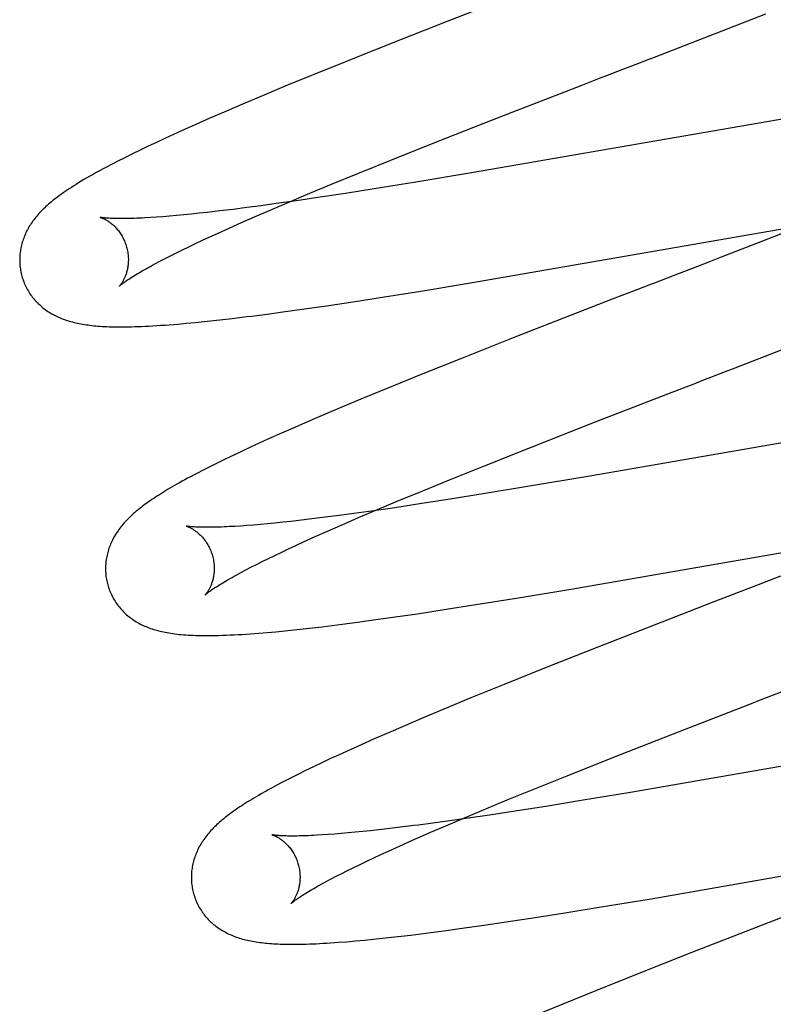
# Model space of a CAD drawing. Header units: inches. Extents: x 0 to 291, y 0 to 188.
# Tile 70 of 94: x 61.342 to 61.481, y 97.647 to 97.828. Entities that reach past the tile are written whole.
import ezdxf

# ---------------------------------------------------------------- set-up
doc = ezdxf.new("R2010")
doc.units = ezdxf.units.IN
doc.header["$LTSCALE"] = 16.01262
doc.header["$MEASUREMENT"] = 0
doc.linetypes.add('HIDDEN', pattern=[0.2, 0.1, -0.1])
doc.layers.add('DEFAULT_2', color=8, linetype='HIDDEN')

msp = doc.modelspace()

# ---------------------------------------------------------------- linework, layer by layer
at = {"layer": 'DEFAULT_2', "color": 8, "linetype": 'HIDDEN'}
for p, q in [((61.43643, 97.83403), (61.42069, 97.82791)), ((61.46092, 97.82216), (61.47923, 97.82928)), ((61.42069, 97.82791), (61.40968, 97.82357)), ((61.40968, 97.82357), (61.40219, 97.82058)), ((61.40219, 97.82058), (61.39596, 97.81806)), ((61.39596, 97.81806), (61.39093, 97.816)), ((61.39093, 97.816), (61.38703, 97.81437)), ((61.43067, 97.81044), (61.44524, 97.8161)), ((61.38325, 97.81278), (61.37959, 97.81121)), ((61.38703, 97.81437), (61.38325, 97.81278)), ((61.37959, 97.81121), (61.37693, 97.81006)), ((61.48893, 97.81107), (61.42506, 97.80001)), ((61.37693, 97.81006), (61.37435, 97.80892)), ((61.41865, 97.80571), (61.43067, 97.81044)), ((61.37185, 97.80781), (61.37022, 97.80707)), ((61.37435, 97.80892), (61.37185, 97.80781)), ((61.36709, 97.80562), (61.36558, 97.80491)), ((61.36864, 97.80634), (61.36709, 97.80562)), ((61.37022, 97.80707), (61.36864, 97.80634)), ((61.41023, 97.80236), (61.41865, 97.80571)), ((61.36411, 97.8042), (61.36267, 97.8035)), ((61.36558, 97.80491), (61.36411, 97.8042)), ((61.36126, 97.8028), (61.3599, 97.80211)), ((61.36267, 97.8035), (61.36126, 97.8028)), ((61.40415, 97.7999), (61.41023, 97.80236)), ((61.42506, 97.80001), (61.41484, 97.7983)), ((61.39929, 97.79791), (61.40415, 97.7999)), ((61.41484, 97.7983), (61.40718, 97.79706)), ((61.39461, 97.79597), (61.39929, 97.79791)), ((61.40718, 97.79706), (61.4019, 97.79624)), ((61.39289, 97.79489), (61.38912, 97.79435)), ((61.39103, 97.79446), (61.39461, 97.79597)), ((61.39682, 97.79546), (61.39289, 97.79489)), ((61.4019, 97.79624), (61.39682, 97.79546)), ((61.37878, 97.79301), (61.37645, 97.79274)), ((61.38121, 97.7933), (61.37878, 97.79301)), ((61.38375, 97.79363), (61.38121, 97.7933)), ((61.38639, 97.79398), (61.38375, 97.79363)), ((61.38513, 97.79192), (61.3876, 97.79299)), ((61.38912, 97.79435), (61.38639, 97.79398)), ((61.3876, 97.79299), (61.39103, 97.79446)), ((61.36712, 97.79186), (61.36601, 97.79179)), ((61.36829, 97.79195), (61.36712, 97.79186)), ((61.36951, 97.79205), (61.36829, 97.79195)), ((61.37079, 97.79216), (61.36951, 97.79205)), ((61.37213, 97.79229), (61.37079, 97.79216)), ((61.37351, 97.79243), (61.37213, 97.79229)), ((61.37496, 97.79258), (61.37351, 97.79243)), ((61.37645, 97.79274), (61.37496, 97.79258)), ((61.38276, 97.79088), (61.38513, 97.79192)), ((61.49095, 97.79227), (61.47751, 97.78702)), ((61.37832, 97.78888), (61.38049, 97.78987)), ((61.38049, 97.78987), (61.38276, 97.79088)), ((61.42486, 97.77979), (61.48648, 97.79046)), ((61.37431, 97.78702), (61.3756, 97.78763)), ((61.3756, 97.78763), (61.37693, 97.78825)), ((61.37693, 97.78825), (61.37832, 97.78888)), ((61.37077, 97.7853), (61.3719, 97.78586)), ((61.3719, 97.78586), (61.37308, 97.78643)), ((61.37308, 97.78643), (61.37431, 97.78702)), ((61.47751, 97.78702), (61.47102, 97.78451)), ((61.36683, 97.78327), (61.36772, 97.78375)), ((61.36772, 97.78375), (61.36868, 97.78424)), ((61.36868, 97.78424), (61.3697, 97.78476)), ((61.3697, 97.78476), (61.37077, 97.7853)), ((61.47102, 97.78451), (61.46883, 97.78366)), ((61.40904, 97.77721), (61.41571, 97.77828)), ((61.41571, 97.77828), (61.42486, 97.77979)), ((61.45546, 97.77849), (61.45096, 97.77675)), ((61.40364, 97.77637), (61.40904, 97.77721)), ((61.45096, 97.77675), (61.43304, 97.76976)), ((61.39037, 97.77443), (61.39432, 97.77498)), ((61.39432, 97.77498), (61.39839, 97.77558)), ((61.39839, 97.77558), (61.40364, 97.77637)), ((61.37589, 97.77266), (61.37757, 97.77284)), ((61.37757, 97.77284), (61.3793, 97.77303)), ((61.3793, 97.77303), (61.38106, 97.77323)), ((61.38106, 97.77323), (61.38376, 97.77356)), ((61.38749, 97.77404), (61.39037, 97.77443)), ((61.37104, 97.7722), (61.37264, 97.77234)), ((61.37264, 97.77234), (61.37425, 97.7725)), ((61.37425, 97.7725), (61.37589, 97.77266)), ((61.43304, 97.76976), (61.42321, 97.76588)), ((61.47799, 97.76586), (61.48239, 97.76757)), ((61.42321, 97.76588), (61.4158, 97.76291)), ((61.4158, 97.76291), (61.40965, 97.76041)), ((61.40965, 97.76041), (61.4047, 97.75837)), ((61.4047, 97.75837), (61.40087, 97.75676)), ((61.44771, 97.75414), (61.46119, 97.75937)), ((61.40087, 97.75676), (61.39715, 97.75518)), ((61.39715, 97.75518), (61.39445, 97.75402)), ((61.39268, 97.75325), (61.39011, 97.75212)), ((61.39445, 97.75402), (61.39268, 97.75325)), ((61.43563, 97.74939), (61.44771, 97.75414)), ((61.50674, 97.75461), (61.44683, 97.74423)), ((61.39011, 97.75212), (61.38761, 97.751)), ((61.38442, 97.74955), (61.38287, 97.74883)), ((61.386, 97.75027), (61.38442, 97.74955)), ((61.38761, 97.751), (61.386, 97.75027)), ((61.42716, 97.74602), (61.43563, 97.74939)), ((61.38135, 97.74811), (61.37985, 97.74739)), ((61.38287, 97.74883), (61.38135, 97.74811)), ((61.37702, 97.74599), (61.37572, 97.74534)), ((61.3784, 97.74668), (61.37702, 97.74599)), ((61.37985, 97.74739), (61.3784, 97.74668)), ((61.42104, 97.74356), (61.42716, 97.74602)), ((61.37572, 97.74534), (61.37451, 97.74471)), ((61.44683, 97.74423), (61.43535, 97.74229)), ((61.41612, 97.74155), (61.42104, 97.74356)), ((61.43535, 97.74229), (61.42756, 97.74101)), ((61.4114, 97.73959), (61.41612, 97.74155)), ((61.42756, 97.74101), (61.42111, 97.73998)), ((61.41093, 97.73842), (61.40709, 97.73787)), ((61.40777, 97.73807), (61.4114, 97.73959)), ((61.41592, 97.73917), (61.41093, 97.73842)), ((61.42111, 97.73998), (61.41592, 97.73917)), ((61.39816, 97.73666), (61.39568, 97.73635)), ((61.40073, 97.73699), (61.39816, 97.73666)), ((61.40339, 97.73735), (61.40073, 97.73699)), ((61.40709, 97.73787), (61.40339, 97.73735)), ((61.4043, 97.73659), (61.40777, 97.73807)), ((61.38262, 97.73505), (61.38153, 97.73498)), ((61.38376, 97.73514), (61.38262, 97.73505)), ((61.38497, 97.73523), (61.38376, 97.73514)), ((61.38623, 97.73534), (61.38497, 97.73523)), ((61.38754, 97.73546), (61.38623, 97.73534)), ((61.38891, 97.73559), (61.38754, 97.73546)), ((61.39033, 97.73574), (61.38891, 97.73559)), ((61.3918, 97.7359), (61.39033, 97.73574)), ((61.39332, 97.73607), (61.3918, 97.7359)), ((61.39568, 97.73635), (61.39332, 97.73607)), ((61.40179, 97.73551), (61.4043, 97.73659)), ((61.39415, 97.73211), (61.39633, 97.7331)), ((61.39633, 97.7331), (61.3986, 97.73411)), ((61.44408, 97.72357), (61.50663, 97.73441)), ((61.39142, 97.73085), (61.39276, 97.73147)), ((61.39276, 97.73147), (61.39415, 97.73211)), ((61.38771, 97.72908), (61.3889, 97.72965)), ((61.3889, 97.72965), (61.39014, 97.73024)), ((61.39014, 97.73024), (61.39142, 97.73085)), ((61.38449, 97.72746), (61.38551, 97.72798)), ((61.38551, 97.72798), (61.38658, 97.72852)), ((61.38658, 97.72852), (61.38771, 97.72908)), ((61.38263, 97.72649), (61.38353, 97.72696)), ((61.38353, 97.72696), (61.38449, 97.72746)), ((61.43369, 97.72184), (61.44408, 97.72357)), ((61.42039, 97.71972), (61.42584, 97.72058)), ((61.42584, 97.72058), (61.43369, 97.72184)), ((61.46962, 97.72107), (61.46511, 97.71932)), ((61.411, 97.71832), (61.41511, 97.71892)), ((61.41511, 97.71892), (61.42039, 97.71972)), ((61.46511, 97.71932), (61.44831, 97.71277)), ((61.39761, 97.71653), (61.40034, 97.71687)), ((61.4041, 97.71736), (61.40701, 97.71776)), ((61.40701, 97.71776), (61.411, 97.71832)), ((61.38591, 97.71534), (61.38747, 97.71547)), ((61.38747, 97.71547), (61.38908, 97.71561)), ((61.38908, 97.71561), (61.39071, 97.71577)), ((61.39071, 97.71577), (61.39238, 97.71594)), ((61.39238, 97.71594), (61.39409, 97.71613)), ((61.39409, 97.71613), (61.39583, 97.71632)), ((61.39583, 97.71632), (61.39761, 97.71653)), ((61.44831, 97.71277), (61.43848, 97.70888)), ((61.43848, 97.70888), (61.43108, 97.70591)), ((61.43108, 97.70591), (61.42494, 97.70341)), ((61.42494, 97.70341), (61.42, 97.70137)), ((61.46314, 97.6972), (61.47658, 97.70242)), ((61.47658, 97.70242), (61.47883, 97.70329)), ((61.42, 97.70137), (61.41617, 97.69977)), ((61.41617, 97.69977), (61.41247, 97.69819)), ((61.40978, 97.69703), (61.40716, 97.69588)), ((61.41247, 97.69819), (61.40978, 97.69703)), ((61.45109, 97.69247), (61.46314, 97.6972)), ((61.52044, 97.69747), (61.45428, 97.68603)), ((61.40716, 97.69588), (61.40462, 97.69476)), ((61.40216, 97.69365), (61.40057, 97.69292)), ((61.40462, 97.69476), (61.40216, 97.69365)), ((61.3975, 97.69148), (61.396, 97.69077)), ((61.39902, 97.6922), (61.3975, 97.69148)), ((61.40057, 97.69292), (61.39902, 97.6922)), ((61.44265, 97.68911), (61.45109, 97.69247)), ((61.39454, 97.69006), (61.39313, 97.68936)), ((61.396, 97.69077), (61.39454, 97.69006)), ((61.39179, 97.68869), (61.39054, 97.68804)), ((61.39313, 97.68936), (61.39179, 97.68869)), ((61.43655, 97.68665), (61.44265, 97.68911)), ((61.43165, 97.68465), (61.43655, 97.68665)), ((61.45428, 97.68603), (61.44526, 97.68453)), ((61.42695, 97.6827), (61.43165, 97.68465)), ((61.44526, 97.68453), (61.43871, 97.68347)), ((61.42334, 97.68119), (61.42695, 97.6827)), ((61.43344, 97.68265), (61.42835, 97.68187)), ((61.43871, 97.68347), (61.43344, 97.68265)), ((61.42066, 97.68076), (61.41794, 97.68039)), ((61.41988, 97.67971), (61.42334, 97.68119)), ((61.42444, 97.6813), (61.42066, 97.68076)), ((61.42835, 97.68187), (61.42444, 97.6813)), ((61.40368, 97.6787), (61.40235, 97.67858)), ((61.40507, 97.67884), (61.40368, 97.6787)), ((61.40651, 97.67899), (61.40507, 97.67884)), ((61.408, 97.67915), (61.40651, 97.67899)), ((61.40954, 97.67933), (61.408, 97.67915)), ((61.41194, 97.67962), (61.40954, 97.67933)), ((61.41445, 97.67993), (61.41194, 97.67962)), ((61.41739, 97.67864), (61.41988, 97.67971)), ((61.39868, 97.67828), (61.39758, 97.67821)), ((61.39985, 97.67837), (61.39868, 97.67828)), ((61.40107, 97.67847), (61.39985, 97.67837)), ((61.40235, 97.67858), (61.40107, 97.67847)), ((61.41195, 97.67623), (61.41422, 97.67724)), ((61.45811, 97.66649), (61.52072, 97.67733)), ((61.40841, 97.67462), (61.40979, 97.67525)), ((61.40979, 97.67525), (61.41195, 97.67623)), ((61.40457, 97.6728), (61.4058, 97.67339)), ((61.4058, 97.67339), (61.40708, 97.674)), ((61.40708, 97.674), (61.40841, 97.67462)), ((61.4012, 97.67114), (61.40227, 97.67168)), ((61.40227, 97.67168), (61.40339, 97.67223)), ((61.40339, 97.67223), (61.40457, 97.6728)), ((61.39835, 97.66965), (61.39924, 97.67013)), ((61.39924, 97.67013), (61.40019, 97.67063)), ((61.40019, 97.67063), (61.4012, 97.67114)), ((61.44891, 97.66496), (61.45811, 97.66649)), ((61.4422, 97.66387), (61.44891, 97.66496)), ((61.43145, 97.66221), (61.43675, 97.66302)), ((61.43675, 97.66302), (61.4422, 97.66387)), ((61.48455, 97.66395), (61.46543, 97.6565)), ((61.42042, 97.66064), (61.42334, 97.66104)), ((61.42334, 97.66104), (61.42733, 97.66161)), ((61.42733, 97.66161), (61.43145, 97.66221)), ((61.40373, 97.65872), (61.40535, 97.65887)), ((61.40535, 97.65887), (61.40699, 97.65903)), ((61.40699, 97.65903), (61.40866, 97.6592)), ((61.40866, 97.6592), (61.41037, 97.65939)), ((61.41037, 97.65939), (61.41211, 97.65959)), ((61.41211, 97.65959), (61.4139, 97.6598)), ((61.4139, 97.6598), (61.41664, 97.66015)), ((61.40059, 97.65846), (61.40213, 97.65858)), ((61.40213, 97.65858), (61.40373, 97.65872)), ((61.46543, 97.6565), (61.45554, 97.6526)), ((61.45554, 97.6526), (61.44808, 97.64961)), ((61.44808, 97.64961), (61.44189, 97.6471)), ((61.44189, 97.6471), (61.4369, 97.64504))]:
    msp.add_line(p, q, dxfattribs=at)
for points in [[(61.45759, 97.82087), (61.4587, 97.8213), (61.46092, 97.82216)], [(61.44975, 97.81784), (61.45199, 97.81871), (61.45311, 97.81914), (61.45423, 97.81958), (61.45535, 97.82001), (61.45759, 97.82087)], [(61.44524, 97.8161), (61.44862, 97.81741), (61.44975, 97.81784)], [(61.3599, 97.80211), (61.35923, 97.80176), (61.35857, 97.80142), (61.35792, 97.80108), (61.35728, 97.80074), (61.35665, 97.8004), (61.35604, 97.80006), (61.35544, 97.79973), (61.35486, 97.7994), (61.3543, 97.79908), (61.35377, 97.79877), (61.35326, 97.79847), (61.35278, 97.79817), (61.35232, 97.79789), (61.35189, 97.79762), (61.35147, 97.79735), (61.35107, 97.79709), (61.35068, 97.79683), (61.35031, 97.79658), (61.34995, 97.79633), (61.34961, 97.79609), (61.34927, 97.79585), (61.34895, 97.79561), (61.34865, 97.79538), (61.34835, 97.79515), (61.34806, 97.79492), (61.34779, 97.7947), (61.34752, 97.79448)], [(61.34752, 97.79448), (61.34726, 97.79425), (61.34701, 97.79404), (61.34677, 97.79382), (61.34654, 97.7936), (61.34632, 97.79338), (61.3461, 97.79317), (61.34588, 97.79295), (61.34568, 97.79273), (61.34548, 97.79251), (61.34528, 97.7923), (61.34509, 97.79207), (61.34491, 97.79185), (61.34473, 97.79163), (61.34456, 97.7914), (61.34439, 97.79118), (61.34422, 97.79095), (61.34407, 97.79072), (61.34391, 97.79048), (61.34376, 97.79024), (61.34362, 97.79001), (61.34348, 97.78976), (61.34335, 97.78952), (61.34322, 97.78927), (61.3431, 97.78902), (61.34299, 97.78877), (61.34288, 97.78852), (61.34277, 97.78827), (61.34268, 97.78801), (61.34258, 97.78776), (61.3425, 97.7875), (61.34242, 97.78724), (61.34235, 97.78698), (61.34228, 97.78672), (61.34222, 97.78646), (61.34216, 97.78619), (61.34211, 97.78592), (61.34207, 97.78565), (61.34203, 97.78538), (61.342, 97.78511), (61.34198, 97.78484), (61.34196, 97.78456), (61.34195, 97.78429), (61.34194, 97.78401), (61.34195, 97.78373), (61.34196, 97.78345), (61.34197, 97.78317), (61.342, 97.7829), (61.34203, 97.78262), (61.34207, 97.78234), (61.34211, 97.78206), (61.34216, 97.78179), (61.34222, 97.78151), (61.34229, 97.78124), (61.34235, 97.78101)], [(61.35675, 97.79184), (61.35676, 97.79183), (61.35677, 97.79183), (61.35679, 97.79183), (61.35682, 97.79182), (61.35685, 97.79181), (61.3569, 97.79179), (61.35694, 97.79178), (61.357, 97.79176), (61.35706, 97.79173), (61.35713, 97.79171), (61.3572, 97.79168), (61.35727, 97.79164), (61.35735, 97.79161), (61.35744, 97.79157), (61.35753, 97.79152), (61.35762, 97.79148), (61.35772, 97.79142), (61.35782, 97.79137), (61.35792, 97.79131), (61.35803, 97.79124), (61.35814, 97.79117), (61.35826, 97.7911), (61.35837, 97.79102), (61.35849, 97.79094), (61.35861, 97.79085), (61.35873, 97.79075), (61.35886, 97.79065), (61.35898, 97.79055), (61.35911, 97.79043), (61.35924, 97.79032), (61.35937, 97.79019), (61.3595, 97.79006), (61.35964, 97.78992), (61.35977, 97.78977), (61.3599, 97.78962), (61.36003, 97.78946), (61.36016, 97.7893), (61.36029, 97.78912), (61.36042, 97.78894), (61.36054, 97.78875), (61.36067, 97.78856), (61.36079, 97.78836), (61.3609, 97.78815), (61.36101, 97.78794), (61.36112, 97.78772), (61.36122, 97.7875), (61.36131, 97.78728), (61.3614, 97.78704), (61.36148, 97.78681), (61.36156, 97.78657), (61.36162, 97.78636)], [(61.36601, 97.79179), (61.36496, 97.79173), (61.36446, 97.7917), (61.36398, 97.79168), (61.36351, 97.79166), (61.36306, 97.79164), (61.36262, 97.79163), (61.3622, 97.79162), (61.36179, 97.79161), (61.36141, 97.7916), (61.36103, 97.7916), (61.36068, 97.7916), (61.36034, 97.7916), (61.36002, 97.7916), (61.35971, 97.7916), (61.35942, 97.79161), (61.35914, 97.79162), (61.35889, 97.79163), (61.35865, 97.79164), (61.35842, 97.79165), (61.35821, 97.79167), (61.35802, 97.79168), (61.35784, 97.79169), (61.35768, 97.79171), (61.35753, 97.79172), (61.35739, 97.79174), (61.35727, 97.79175), (61.35717, 97.79177), (61.35708, 97.79178), (61.357, 97.79179), (61.35693, 97.7918), (61.35687, 97.79181), (61.35683, 97.79182), (61.35679, 97.79183), (61.35677, 97.79183), (61.35676, 97.79183)], [(61.36162, 97.78636), (61.36167, 97.78615), (61.36173, 97.78591), (61.36178, 97.78567), (61.36183, 97.78542), (61.36186, 97.78518), (61.36189, 97.78494), (61.36191, 97.7847), (61.36193, 97.78446), (61.36194, 97.78422), (61.36194, 97.78399), (61.36193, 97.78376), (61.36192, 97.78354), (61.36191, 97.78332), (61.36189, 97.7831), (61.36186, 97.78289), (61.36183, 97.78269), (61.3618, 97.78249), (61.36176, 97.7823), (61.36172, 97.78211), (61.36167, 97.78193), (61.36162, 97.78176), (61.36157, 97.78159), (61.36152, 97.78142), (61.36147, 97.78127), (61.36141, 97.78111), (61.36136, 97.78097), (61.3613, 97.78083), (61.36124, 97.7807), (61.36118, 97.78057), (61.36112, 97.78045), (61.36106, 97.78033), (61.36101, 97.78022), (61.36095, 97.78012), (61.36089, 97.78002), (61.36083, 97.77992), (61.36078, 97.77983), (61.36073, 97.77975), (61.36067, 97.77967), (61.36062, 97.7796), (61.36057, 97.77953), (61.36053, 97.77947), (61.36048, 97.77941), (61.36044, 97.77936), (61.36041, 97.77932), (61.36037, 97.77928), (61.36035, 97.77924), (61.36032, 97.77922), (61.3603, 97.77919), (61.36029, 97.77918), (61.36028, 97.77917)], [(61.36028, 97.77917), (61.36028, 97.77917), (61.36028, 97.77917), (61.36029, 97.77918), (61.36031, 97.7792), (61.36033, 97.77922), (61.36037, 97.77925), (61.36041, 97.77929), (61.36046, 97.77933), (61.36053, 97.77939), (61.3606, 97.77945), (61.36068, 97.77951), (61.36078, 97.77959), (61.36089, 97.77967), (61.36101, 97.77976), (61.36114, 97.77985), (61.36128, 97.77996), (61.36144, 97.78007), (61.36162, 97.78019), (61.3618, 97.78032), (61.362, 97.78045), (61.36222, 97.78059), (61.36245, 97.78074), (61.3627, 97.7809), (61.36296, 97.78106), (61.36324, 97.78123), (61.36353, 97.78141), (61.36383, 97.78159), (61.36415, 97.78178), (61.36449, 97.78197), (61.36484, 97.78217), (61.36521, 97.78238), (61.36559, 97.78259), (61.36599, 97.78281), (61.3664, 97.78304), (61.36683, 97.78327)], [(61.46552, 97.78238), (61.46329, 97.78152), (61.46218, 97.78109), (61.46106, 97.78066), (61.45883, 97.77979)], [(61.46883, 97.78366), (61.46662, 97.78281), (61.46552, 97.78238)], [(61.34235, 97.78101), (61.34242, 97.78078), (61.3425, 97.78051), (61.34259, 97.78025), (61.34269, 97.77999), (61.34279, 97.77973), (61.3429, 97.77947), (61.34302, 97.77922), (61.34314, 97.77897), (61.34327, 97.77872), (61.34341, 97.77848), (61.34355, 97.77824), (61.34369, 97.778), (61.34384, 97.77777), (61.344, 97.77754), (61.34416, 97.77732), (61.34433, 97.7771), (61.3445, 97.77689), (61.34468, 97.77668), (61.34486, 97.77648), (61.34504, 97.77628), (61.34523, 97.77608), (61.34542, 97.77589), (61.34562, 97.77571), (61.34582, 97.77553), (61.34603, 97.77535), (61.34623, 97.77518), (61.34645, 97.77502), (61.34666, 97.77486), (61.34689, 97.7747), (61.34711, 97.77454), (61.34735, 97.77439), (61.34758, 97.77424), (61.34783, 97.7741), (61.34808, 97.77396), (61.34833, 97.77383), (61.34858, 97.7737), (61.34884, 97.77357), (61.34911, 97.77345), (61.34937, 97.77334), (61.34964, 97.77323), (61.34992, 97.77312), (61.35019, 97.77302), (61.35048, 97.77292), (61.35076, 97.77283), (61.35105, 97.77274), (61.35135, 97.77266), (61.35164, 97.77258), (61.35194, 97.7725), (61.35225, 97.77243), (61.35256, 97.77236), (61.35287, 97.77229), (61.35319, 97.77223), (61.35352, 97.77218), (61.35384, 97.77212), (61.35418, 97.77207), (61.35452, 97.77203), (61.35486, 97.77198), (61.35522, 97.77194), (61.35558, 97.7719), (61.35595, 97.77187), (61.35633, 97.77184), (61.35672, 97.77181), (61.35712, 97.77178), (61.35754, 97.77176), (61.35797, 97.77174), (61.35841, 97.77172), (61.35887, 97.77171), (61.35934, 97.7717), (61.35983, 97.77169), (61.36034, 97.77169), (61.36086, 97.77169), (61.36139, 97.77169), (61.36195, 97.7717), (61.36253, 97.77171), (61.36312, 97.77173), (61.36374, 97.77175), (61.36438, 97.77177), (61.36504, 97.7718), (61.36573, 97.77184), (61.36644, 97.77187), (61.36717, 97.77192), (61.36792, 97.77197), (61.36868, 97.77202), (61.36946, 97.77208), (61.37104, 97.7722)], [(61.45883, 97.77979), (61.45771, 97.77936), (61.45546, 97.77849)], [(61.38376, 97.77356), (61.38468, 97.77368), (61.38749, 97.77404)], [(61.47354, 97.76415), (61.47466, 97.76458), (61.47799, 97.76586)], [(61.4657, 97.76111), (61.46795, 97.76198), (61.46907, 97.76242), (61.47019, 97.76285), (61.47131, 97.76328), (61.47354, 97.76415)], [(61.46119, 97.75937), (61.46457, 97.76068), (61.4657, 97.76111)], [(61.37451, 97.74471), (61.37393, 97.7444), (61.37338, 97.74411), (61.37284, 97.74382), (61.37232, 97.74354), (61.37182, 97.74327), (61.37134, 97.743), (61.37088, 97.74274), (61.37043, 97.74248), (61.36999, 97.74223), (61.36957, 97.74198), (61.36916, 97.74174), (61.36877, 97.7415), (61.36838, 97.74127), (61.36801, 97.74103), (61.36764, 97.7408), (61.36729, 97.74058), (61.36694, 97.74035), (61.36661, 97.74013), (61.36628, 97.73991), (61.36596, 97.73969), (61.36565, 97.73947), (61.36534, 97.73926), (61.36504, 97.73904), (61.36475, 97.73883), (61.36447, 97.73862), (61.3642, 97.7384), (61.36393, 97.73819), (61.36366, 97.73798), (61.3634, 97.73776), (61.36315, 97.73755)], [(61.36315, 97.73755), (61.36291, 97.73733), (61.36266, 97.73712), (61.36243, 97.7369), (61.3622, 97.73668), (61.36197, 97.73646), (61.36175, 97.73624), (61.36154, 97.73602), (61.36133, 97.73579), (61.36113, 97.73557), (61.36093, 97.73534), (61.36074, 97.73511), (61.36055, 97.73488), (61.36037, 97.73465), (61.3602, 97.73442), (61.36003, 97.73418), (61.35987, 97.73394), (61.35971, 97.7337), (61.35956, 97.73346), (61.35941, 97.73321), (61.35927, 97.73297), (61.35914, 97.73272), (61.35901, 97.73247), (61.35889, 97.73222), (61.35877, 97.73197), (61.35866, 97.73172), (61.35856, 97.73147), (61.35846, 97.73121), (61.35837, 97.73096), (61.35829, 97.7307), (61.35821, 97.73045), (61.35814, 97.73019), (61.35807, 97.72992), (61.35801, 97.72966), (61.35795, 97.72939), (61.3579, 97.72913), (61.35786, 97.72886), (61.35782, 97.72859), (61.35779, 97.72831), (61.35777, 97.72804), (61.35775, 97.72776), (61.35774, 97.72749), (61.35773, 97.72721), (61.35774, 97.72693), (61.35775, 97.72666), (61.35777, 97.72638), (61.35779, 97.7261), (61.35782, 97.72582), (61.35786, 97.72554), (61.3579, 97.72527), (61.35795, 97.72499), (61.35801, 97.72472), (61.35808, 97.72445), (61.35814, 97.72422)], [(61.37257, 97.73504), (61.37256, 97.73504), (61.37255, 97.73504), (61.37255, 97.73504), (61.37256, 97.73504), (61.37259, 97.73503), (61.37262, 97.73502), (61.37265, 97.73501), (61.3727, 97.735), (61.37275, 97.73498), (61.3728, 97.73496), (61.37286, 97.73494), (61.37293, 97.73491), (61.373, 97.73488), (61.37308, 97.73485), (61.37316, 97.73481), (61.37325, 97.73477), (61.37334, 97.73472), (61.37343, 97.73468), (61.37353, 97.73462), (61.37363, 97.73457), (61.37373, 97.73451), (61.37384, 97.73444), (61.37395, 97.73437), (61.37406, 97.7343), (61.37418, 97.73422), (61.3743, 97.73413), (61.37442, 97.73405), (61.37454, 97.73395), (61.37466, 97.73385), (61.37479, 97.73374), (61.37492, 97.73363), (61.37505, 97.73351), (61.37518, 97.73339), (61.37531, 97.73325), (61.37544, 97.73312), (61.37557, 97.73297), (61.3757, 97.73282), (61.37583, 97.73266), (61.37596, 97.73249), (61.37609, 97.73232), (61.37622, 97.73214), (61.37634, 97.73195), (61.37646, 97.73176), (61.37658, 97.73156), (61.3767, 97.73135), (61.3768, 97.73114), (61.37691, 97.73093), (61.37701, 97.73071), (61.3771, 97.73048), (61.37719, 97.73025), (61.37727, 97.73002), (61.37735, 97.72978), (61.37741, 97.72957)], [(61.38153, 97.73498), (61.38051, 97.73493), (61.38002, 97.7349), (61.37954, 97.73488), (61.37908, 97.73486), (61.37864, 97.73485), (61.37821, 97.73483), (61.3778, 97.73482), (61.37741, 97.73481), (61.37703, 97.73481), (61.37666, 97.73481), (61.37632, 97.73481), (61.37599, 97.73481), (61.37567, 97.73481), (61.37537, 97.73482), (61.37509, 97.73482), (61.37483, 97.73483), (61.37458, 97.73484), (61.37434, 97.73485), (61.37412, 97.73487), (61.37392, 97.73488), (61.37374, 97.73489), (61.37356, 97.73491), (61.37341, 97.73492), (61.37327, 97.73494), (61.37314, 97.73495), (61.37302, 97.73497), (61.37292, 97.73498), (61.37284, 97.73499), (61.37276, 97.735), (61.3727, 97.73501), (61.37265, 97.73502), (61.37261, 97.73503), (61.37258, 97.73504), (61.37257, 97.73504)], [(61.3986, 97.73411), (61.40098, 97.73516), (61.40179, 97.73551)], [(61.37741, 97.72957), (61.37747, 97.72936), (61.37752, 97.72912), (61.37757, 97.72887), (61.37762, 97.72863), (61.37765, 97.72839), (61.37768, 97.72815), (61.3777, 97.7279), (61.37772, 97.72767), (61.37773, 97.72743), (61.37773, 97.7272), (61.37772, 97.72697), (61.37771, 97.72674), (61.3777, 97.72652), (61.37768, 97.72631), (61.37765, 97.7261), (61.37762, 97.72589), (61.37759, 97.7257), (61.37755, 97.7255), (61.37751, 97.72532), (61.37746, 97.72513), (61.37741, 97.72496), (61.37736, 97.72479), (61.37731, 97.72463), (61.37726, 97.72447), (61.3772, 97.72432), (61.37715, 97.72418), (61.37709, 97.72404), (61.37703, 97.72391), (61.37697, 97.72378), (61.37691, 97.72366), (61.37685, 97.72354), (61.3768, 97.72343), (61.37674, 97.72332), (61.37668, 97.72323), (61.37662, 97.72313), (61.37657, 97.72304), (61.37651, 97.72296), (61.37646, 97.72288), (61.37641, 97.72281), (61.37636, 97.72274), (61.37632, 97.72268), (61.37627, 97.72262), (61.37623, 97.72257), (61.3762, 97.72252), (61.37617, 97.72249), (61.37614, 97.72245), (61.37611, 97.72242), (61.37609, 97.7224), (61.37608, 97.72239), (61.37607, 97.72238)], [(61.37607, 97.72238), (61.37607, 97.72238), (61.37607, 97.72238), (61.37608, 97.72239), (61.3761, 97.72241), (61.37612, 97.72243), (61.37616, 97.72246), (61.3762, 97.7225), (61.37625, 97.72254), (61.37632, 97.72259), (61.37639, 97.72265), (61.37648, 97.72272), (61.37657, 97.7228), (61.37668, 97.72288), (61.3768, 97.72297), (61.37693, 97.72306), (61.37708, 97.72317), (61.37724, 97.72328), (61.37741, 97.7234), (61.3776, 97.72353), (61.3778, 97.72366), (61.37802, 97.7238), (61.37825, 97.72395), (61.3785, 97.72411), (61.37876, 97.72427), (61.37903, 97.72444), (61.37933, 97.72462), (61.37963, 97.7248), (61.37995, 97.72499), (61.38029, 97.72519), (61.38064, 97.72539), (61.38101, 97.7256), (61.38139, 97.72581), (61.38179, 97.72603), (61.3822, 97.72625), (61.38263, 97.72649)], [(61.48193, 97.72583), (61.47971, 97.72497), (61.4786, 97.72454), (61.47748, 97.72411), (61.47636, 97.72368), (61.47412, 97.72281)], [(61.35814, 97.72422), (61.35821, 97.72399), (61.35829, 97.72372), (61.35838, 97.72346), (61.35848, 97.72319), (61.35858, 97.72293), (61.35869, 97.72267), (61.35881, 97.72242), (61.35893, 97.72217), (61.35906, 97.72192), (61.3592, 97.72168), (61.35934, 97.72144), (61.35949, 97.7212), (61.35964, 97.72097), (61.3598, 97.72074), (61.35996, 97.72052), (61.36013, 97.7203), (61.3603, 97.72009), (61.36047, 97.71988), (61.36066, 97.71968), (61.36084, 97.71948), (61.36103, 97.71928), (61.36122, 97.71909), (61.36142, 97.71891), (61.36162, 97.71873), (61.36183, 97.71855), (61.36204, 97.71838), (61.36225, 97.71822), (61.36247, 97.71805), (61.36269, 97.7179), (61.36292, 97.71774), (61.36315, 97.71759), (61.36339, 97.71744), (61.36364, 97.7173), (61.36389, 97.71716), (61.36414, 97.71702), (61.3644, 97.71689), (61.36466, 97.71677), (61.36492, 97.71665), (61.36519, 97.71654), (61.36546, 97.71643), (61.36573, 97.71632), (61.36601, 97.71622), (61.36629, 97.71612), (61.36658, 97.71603), (61.36687, 97.71594), (61.36717, 97.71586), (61.36747, 97.71578), (61.36777, 97.7157), (61.36809, 97.71563), (61.3684, 97.71556), (61.36873, 97.71549), (61.36907, 97.71543), (61.36941, 97.71537), (61.36977, 97.71531), (61.37013, 97.71526), (61.3705, 97.71521), (61.37089, 97.71516), (61.37128, 97.71512), (61.37168, 97.71508), (61.37209, 97.71505), (61.37251, 97.71502), (61.37294, 97.71499), (61.37338, 97.71497), (61.37383, 97.71494), (61.3743, 97.71493), (61.37478, 97.71491), (61.37527, 97.7149), (61.37577, 97.7149), (61.37629, 97.7149), (61.37683, 97.7149), (61.37739, 97.7149), (61.37797, 97.71491), (61.37859, 97.71493), (61.37924, 97.71495), (61.37993, 97.71497), (61.38065, 97.715), (61.38139, 97.71504), (61.38213, 97.71508), (61.38288, 97.71512), (61.38363, 97.71517), (61.38438, 97.71522), (61.38591, 97.71534)], [(61.47412, 97.72281), (61.473, 97.72238), (61.46962, 97.72107)], [(61.40034, 97.71687), (61.40127, 97.71699), (61.4041, 97.71736)], [(61.47883, 97.70329), (61.48108, 97.70416), (61.4822, 97.7046)], [(61.39054, 97.68804), (61.38995, 97.68774), (61.38938, 97.68743), (61.38883, 97.68714), (61.38829, 97.68685), (61.38778, 97.68657), (61.38728, 97.68629), (61.3868, 97.68602), (61.38634, 97.68576), (61.38589, 97.6855), (61.38546, 97.68525), (61.38504, 97.685), (61.38463, 97.68476), (61.38424, 97.68452), (61.38386, 97.68428), (61.38349, 97.68405), (61.38313, 97.68382), (61.38278, 97.68359), (61.38243, 97.68336), (61.3821, 97.68314), (61.38178, 97.68292), (61.38146, 97.6827), (61.38116, 97.68249), (61.38086, 97.68227), (61.38057, 97.68205), (61.38028, 97.68184), (61.38001, 97.68163), (61.37974, 97.68141), (61.37947, 97.6812), (61.37921, 97.68099), (61.37896, 97.68077)], [(61.37896, 97.68077), (61.37871, 97.68056), (61.37847, 97.68034), (61.37823, 97.68012), (61.378, 97.6799), (61.37778, 97.67968), (61.37756, 97.67946), (61.37734, 97.67924), (61.37713, 97.67902), (61.37693, 97.67879), (61.37673, 97.67856), (61.37654, 97.67833), (61.37635, 97.6781), (61.37617, 97.67787), (61.376, 97.67764), (61.37583, 97.6774), (61.37567, 97.67716), (61.37551, 97.67692), (61.37536, 97.67668), (61.37521, 97.67643), (61.37507, 97.67618), (61.37493, 97.67594), (61.3748, 97.67569), (61.37468, 97.67544), (61.37457, 97.67518), (61.37446, 97.67493), (61.37435, 97.67468), (61.37426, 97.67443), (61.37417, 97.67418), (61.37408, 97.67392), (61.374, 97.67366), (61.37393, 97.6734), (61.37386, 97.67314), (61.3738, 97.67288), (61.37374, 97.67261), (61.37369, 97.67234), (61.37365, 97.67207), (61.37361, 97.6718), (61.37358, 97.67153), (61.37356, 97.67125), (61.37354, 97.67098), (61.37353, 97.6707), (61.37353, 97.67042), (61.37353, 97.67015), (61.37354, 97.66987), (61.37356, 97.66959), (61.37358, 97.66931), (61.37361, 97.66903), (61.37365, 97.66876), (61.37369, 97.66848), (61.37375, 97.6682), (61.3738, 97.66793), (61.37387, 97.66766), (61.37393, 97.66742)], [(61.41794, 97.68039), (61.4153, 97.68004), (61.41445, 97.67993)], [(61.38837, 97.67825), (61.38835, 97.67825), (61.38834, 97.67825), (61.38833, 97.67825), (61.38834, 97.67825), (61.38835, 97.67825), (61.38837, 97.67824), (61.3884, 97.67823), (61.38844, 97.67822), (61.38848, 97.67821), (61.38853, 97.67819), (61.38858, 97.67817), (61.38864, 97.67815), (61.38871, 97.67812), (61.38878, 97.67809), (61.38886, 97.67806), (61.38894, 97.67803), (61.38902, 97.67799), (61.38911, 97.67794), (61.38921, 97.67789), (61.3893, 97.67784), (61.3894, 97.67779), (61.38951, 97.67773), (61.38961, 97.67766), (61.38972, 97.67759), (61.38984, 97.67752), (61.38995, 97.67744), (61.39007, 97.67735), (61.39019, 97.67727), (61.39032, 97.67717), (61.39044, 97.67707), (61.39057, 97.67696), (61.3907, 97.67685), (61.39082, 97.67673), (61.39096, 97.67661), (61.39109, 97.67648), (61.39122, 97.67634), (61.39135, 97.67619), (61.39148, 97.67604), (61.39162, 97.67588), (61.39175, 97.67571), (61.39188, 97.67554), (61.392, 97.67536), (61.39213, 97.67517), (61.39225, 97.67498), (61.39237, 97.67478), (61.39248, 97.67457), (61.39259, 97.67436), (61.3927, 97.67414), (61.3928, 97.67392), (61.39289, 97.67369), (61.39298, 97.67346), (61.39306, 97.67323), (61.39314, 97.67299), (61.3932, 97.67278)], [(61.39758, 97.67821), (61.39653, 97.67815), (61.39603, 97.67812), (61.39555, 97.6781), (61.39508, 97.67808), (61.39463, 97.67806), (61.39419, 97.67805), (61.39377, 97.67803), (61.39337, 97.67803), (61.39298, 97.67802), (61.39261, 97.67802), (61.39225, 97.67801), (61.39191, 97.67802), (61.39159, 97.67802), (61.39128, 97.67802), (61.39099, 97.67803), (61.39072, 97.67804), (61.39046, 97.67805), (61.39022, 97.67806), (61.39, 97.67807), (61.38979, 97.67808), (61.38959, 97.6781), (61.38942, 97.67811), (61.38925, 97.67813), (61.38911, 97.67814), (61.38897, 97.67816), (61.38885, 97.67817), (61.38875, 97.67818), (61.38866, 97.6782), (61.38858, 97.67821), (61.38851, 97.67822), (61.38845, 97.67823), (61.38841, 97.67824), (61.38838, 97.67824), (61.38837, 97.67825)], [(61.41422, 97.67724), (61.41658, 97.67828), (61.41739, 97.67864)], [(61.3932, 97.67278), (61.39326, 97.67257), (61.39331, 97.67233), (61.39336, 97.67209), (61.39341, 97.67184), (61.39344, 97.6716), (61.39347, 97.67136), (61.39349, 97.67112), (61.39351, 97.67088), (61.39352, 97.67064), (61.39352, 97.67041), (61.39351, 97.67018), (61.3935, 97.66996), (61.39349, 97.66974), (61.39347, 97.66952), (61.39344, 97.66931), (61.39341, 97.66911), (61.39338, 97.66891), (61.39334, 97.66872), (61.3933, 97.66853), (61.39325, 97.66835), (61.39321, 97.66818), (61.39316, 97.66801), (61.3931, 97.66785), (61.39305, 97.66769), (61.393, 97.66754), (61.39294, 97.66739), (61.39288, 97.66726), (61.39282, 97.66712), (61.39277, 97.66699), (61.39271, 97.66687), (61.39265, 97.66676), (61.39259, 97.66665), (61.39253, 97.66654), (61.39248, 97.66644), (61.39242, 97.66635), (61.39236, 97.66626), (61.39231, 97.66617), (61.39226, 97.66609), (61.39221, 97.66602), (61.39216, 97.66595), (61.39211, 97.66589), (61.39207, 97.66583), (61.39203, 97.66578), (61.39199, 97.66574), (61.39196, 97.6657), (61.39193, 97.66566), (61.3919, 97.66564), (61.39188, 97.66561), (61.39187, 97.6656), (61.39186, 97.66559), (61.39186, 97.66558)], [(61.39186, 97.66559), (61.39187, 97.6656), (61.39189, 97.66561), (61.39191, 97.66564), (61.39194, 97.66566), (61.39199, 97.6657), (61.39204, 97.66575), (61.3921, 97.6658), (61.39217, 97.66586), (61.39225, 97.66592), (61.39235, 97.666), (61.39246, 97.66608), (61.39257, 97.66616), (61.3927, 97.66626), (61.39285, 97.66636), (61.393, 97.66647), (61.39318, 97.66659), (61.39336, 97.66672), (61.39356, 97.66685), (61.39377, 97.66699), (61.394, 97.66714), (61.39425, 97.66729), (61.39451, 97.66746), (61.39478, 97.66762), (61.39507, 97.6678), (61.39537, 97.66798), (61.39569, 97.66817), (61.39603, 97.66836), (61.39638, 97.66856), (61.39674, 97.66877), (61.39712, 97.66898), (61.39751, 97.6692), (61.39792, 97.66942), (61.39835, 97.66965)], [(61.37393, 97.66742), (61.374, 97.6672), (61.37408, 97.66693), (61.37417, 97.66667), (61.37427, 97.6664), (61.37437, 97.66614), (61.37448, 97.66589), (61.3746, 97.66563), (61.37472, 97.66538), (61.37485, 97.66514), (61.37499, 97.66489), (61.37513, 97.66465), (61.37527, 97.66442), (61.37543, 97.66419), (61.37558, 97.66396), (61.37574, 97.66374), (61.37591, 97.66352), (61.37608, 97.6633), (61.37626, 97.6631), (61.37644, 97.66289), (61.37663, 97.66269), (61.37681, 97.6625), (61.37701, 97.66231), (61.3772, 97.66212), (61.37741, 97.66194), (61.37761, 97.66177), (61.37782, 97.6616), (61.37803, 97.66143), (61.37825, 97.66127), (61.37847, 97.66111), (61.3787, 97.66096), (61.37893, 97.66081), (61.37917, 97.66066), (61.37942, 97.66051), (61.37966, 97.66038), (61.37992, 97.66024), (61.38017, 97.66011), (61.38043, 97.65999), (61.38069, 97.65987), (61.38096, 97.65975), (61.38123, 97.65964), (61.3815, 97.65954), (61.38178, 97.65943), (61.38207, 97.65934), (61.38235, 97.65924), (61.38264, 97.65915), (61.38294, 97.65907), (61.38323, 97.65899), (61.38354, 97.65891), (61.38384, 97.65884), (61.38415, 97.65877), (61.38446, 97.65871), (61.38478, 97.65865), (61.3851, 97.65859), (61.38543, 97.65854), (61.38576, 97.65849), (61.3861, 97.65844), (61.38644, 97.6584), (61.38679, 97.65836), (61.38714, 97.65832), (61.3875, 97.65829), (61.38787, 97.65826), (61.38825, 97.65823), (61.38864, 97.6582), (61.38903, 97.65818), (61.38943, 97.65816), (61.38985, 97.65814), (61.39027, 97.65813), (61.39071, 97.65812), (61.39116, 97.65811), (61.39162, 97.65811), (61.39209, 97.65811), (61.39258, 97.65811), (61.39308, 97.65811), (61.3936, 97.65812), (61.39414, 97.65813), (61.39469, 97.65814), (61.39526, 97.65816), (61.39585, 97.65819), (61.39646, 97.65821), (61.39709, 97.65824), (61.39774, 97.65828), (61.39842, 97.65832), (61.39912, 97.65836), (61.40059, 97.65846)], [(61.41664, 97.66015), (61.41758, 97.66026), (61.42042, 97.66064)]]:
    msp.add_lwpolyline(points, dxfattribs=at)

doc.saveas('drawing.dxf')
